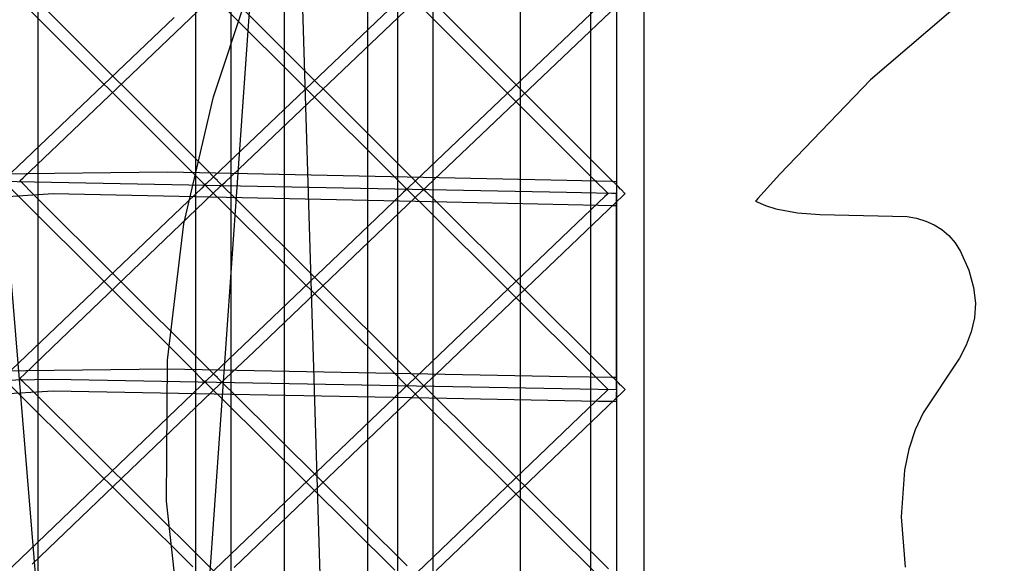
# Model space of a CAD drawing. Extents: x -1.87 to 2.02, y -1.45 to 3.07.
# Tile 20 of 59: x -1.03 to -0.63, y -0.94 to -0.72. Entities that reach past the tile are written whole.
import ezdxf

# ---------------------------------------------------------------- set-up
doc = ezdxf.new("R2010")
doc.units = 0

msp = doc.modelspace()

# ---------------------------------------------------------------- linework, layer by layer
at = {"layer": 'Layer 1', "color": 7, "linetype": 'CONTINUOUS'}
for p, q in [((-1.025359, -1.224739), (-1.025359, -0.10438)), ((-0.947185, -1.225274), (-0.947185, -0.107938)), ((-0.865406, -1.225809), (-0.865406, -0.111497)), ((-0.780024, -1.226345), (-0.780024, -0.115059)), ((-0.961599, -0.264704), (-0.961599, -1.422997)), ((-0.879819, -0.267815), (-0.879819, -1.382128)), ((-0.801642, -0.270953), (-0.801642, -1.382239)), ((-0.903089, -1.203063), (-0.927951, -0.395484)), ((-1.013136, -1.102135), (-1.06654, -0.45813)), ((-0.925662, -0.953436), (-0.925662, -0.535618)), ((-0.927827, -0.541105), (-0.94479, -0.783803)), ((-0.829992, -1.143427), (-0.829992, -0.546546)), ((-0.526638, -0.603971), (-0.688321, -0.742238)), ((-0.95438, -0.74921), (-0.931659, -0.680792)), ((-0.791134, -0.679692), (-0.791134, -1.380244)), ((-1.020225, -0.771248), (-0.951475, -0.705622)), ((-0.957664, -0.778206), (-1.027749, -0.70816)), ((-0.938442, -0.77301), (-0.86969, -0.707571)), ((-0.892032, -0.705819), (-0.892032, -1.123637)), ((-0.877366, -0.708241), (-0.888555, -0.71889)), ((-0.856703, -0.774765), (-0.788213, -0.709508)), ((-1.032895, -0.709808), (-0.962807, -0.779858)), ((-0.951116, -0.711743), (-0.881031, -0.7816)), ((-0.875884, -0.779944), (-0.945965, -0.710091)), ((-0.794441, -0.781631), (-0.864256, -0.711974)), ((-0.795884, -0.710177), (-0.807035, -0.720802)), ((-0.970331, -0.71698), (-1.03909, -0.782611)), ((-0.869303, -0.713726), (-0.799481, -0.78339)), ((-0.888555, -0.71889), (-0.957316, -0.784338)), ((-0.807035, -0.720802), (-0.875534, -0.786068)), ((-0.688321, -0.742238), (-0.725003, -0.780541)), ((-0.966425, -0.800611), (-0.95438, -0.74921)), ((-1.031414, -0.781927), (-1.020225, -0.771248)), ((-0.94963, -0.783659), (-0.938442, -0.77301)), ((-0.867853, -0.785389), (-0.856703, -0.774765)), ((-0.973014, -0.779673), (-1.073005, -0.780861)), ((-0.811259, -0.783093), (-0.973014, -0.779673)), ((-0.962807, -0.779858), (-0.958794, -0.78387)), ((-0.953656, -0.782212), (-0.957664, -0.778206)), ((-0.871876, -0.78394), (-0.875884, -0.779944)), ((-0.725003, -0.780541), (-0.73394, -0.790351)), ((-0.811361, -0.787896), (-1.040765, -0.783458)), ((-1.032728, -0.783183), (-1.032729, -0.783182)), ((-1.032729, -0.783182), (-1.032729, -0.783182)), ((-1.032729, -0.783182), (-1.032728, -0.783182)), ((-1.032728, -0.783182), (-1.032727, -0.783181)), ((-1.032727, -0.783184), (-1.032728, -0.783183)), ((-1.032727, -0.783181), (-1.032722, -0.783176)), ((-1.032723, -0.783188), (-1.032727, -0.783184)), ((-1.032703, -0.783208), (-1.032723, -0.783188)), ((-1.032722, -0.783176), (-1.032701, -0.783156)), ((-1.032621, -0.783289), (-1.032703, -0.783208)), ((-1.032701, -0.783156), (-1.032481, -0.782946)), ((-1.031764, -0.784144), (-1.032621, -0.783289)), ((-1.032481, -0.782946), (-1.031414, -0.781927)), ((-1.027754, -0.78814), (-1.031764, -0.784144)), ((-1.019717, -0.850708), (-0.95146, -0.785393)), ((-0.94479, -0.783803), (-0.98563, -1.368118)), ((-0.958073, -0.785071), (-0.959139, -0.786092)), ((-0.958794, -0.78387), (-0.957935, -0.784728)), ((-0.957854, -0.784862), (-0.958073, -0.785071)), ((-0.957935, -0.784728), (-0.957853, -0.78481)), ((-0.957833, -0.784842), (-0.957854, -0.784862)), ((-0.957853, -0.78481), (-0.957833, -0.78483)), ((-0.957838, -0.784835), (-0.957839, -0.784836)), ((-0.957839, -0.784836), (-0.957839, -0.784836)), ((-0.957839, -0.784836), (-0.957839, -0.784836)), ((-0.957839, -0.784836), (-0.957839, -0.784836)), ((-0.957839, -0.784836), (-0.957839, -0.784836)), ((-0.957839, -0.784836), (-0.957839, -0.784836)), ((-0.957839, -0.784836), (-0.957839, -0.784836)), ((-0.957839, -0.784836), (-0.957838, -0.784836)), ((-0.957316, -0.784338), (-0.957838, -0.784835)), ((-0.957838, -0.784836), (-0.957836, -0.784838)), ((-0.957836, -0.784838), (-0.957818, -0.784857)), ((-0.957833, -0.78483), (-0.957828, -0.784835)), ((-0.957828, -0.784837), (-0.957833, -0.784842)), ((-0.957828, -0.784835), (-0.957827, -0.784836)), ((-0.957827, -0.784836), (-0.957828, -0.784837)), ((-0.957827, -0.784836), (-0.957827, -0.784836)), ((-0.957827, -0.784836), (-0.957827, -0.784836)), ((-0.957827, -0.784836), (-0.957827, -0.784836)), ((-0.957818, -0.784857), (-0.95773, -0.784944)), ((-0.95773, -0.784944), (-0.956196, -0.786468)), ((-0.9528, -0.783068), (-0.953656, -0.782212)), ((-0.952719, -0.783149), (-0.9528, -0.783068)), ((-0.952699, -0.783169), (-0.952719, -0.783149)), ((-0.952694, -0.783173), (-0.952699, -0.783169)), ((-0.952693, -0.783174), (-0.952694, -0.783173)), ((-0.952693, -0.783175), (-0.952693, -0.783174)), ((-0.952679, -0.783189), (-0.952693, -0.783175)), ((-0.951228, -0.784639), (-0.952679, -0.783189)), ((-0.95146, -0.785393), (-0.950957, -0.784911)), ((-0.950986, -0.784882), (-0.951228, -0.784639)), ((-0.950962, -0.784905), (-0.950986, -0.784882)), ((-0.950958, -0.78491), (-0.950962, -0.784905)), ((-0.950957, -0.784911), (-0.950958, -0.78491)), ((-0.950957, -0.784911), (-0.950957, -0.784911)), ((-0.950957, -0.784911), (-0.950957, -0.784911)), ((-0.950957, -0.784911), (-0.950957, -0.784911)), ((-0.950957, -0.784911), (-0.950957, -0.784911)), ((-0.950957, -0.784911), (-0.950957, -0.784911)), ((-0.950957, -0.784911), (-0.950957, -0.784911)), ((-0.950945, -0.78491), (-0.950944, -0.784909)), ((-0.950945, -0.784911), (-0.950945, -0.78491)), ((-0.950944, -0.784912), (-0.950945, -0.784911)), ((-0.950945, -0.784911), (-0.950945, -0.784911)), ((-0.950945, -0.784911), (-0.950945, -0.784911)), ((-0.950944, -0.784909), (-0.950939, -0.784904)), ((-0.950939, -0.784917), (-0.950944, -0.784912)), ((-0.950939, -0.784904), (-0.950918, -0.784885)), ((-0.950919, -0.784936), (-0.950939, -0.784917)), ((-0.950838, -0.785017), (-0.950919, -0.784936)), ((-0.950918, -0.784885), (-0.950698, -0.784675)), ((-0.949981, -0.785869), (-0.950838, -0.785017)), ((-0.950698, -0.784675), (-0.94963, -0.783659)), ((-0.881031, -0.7816), (-0.877018, -0.785601)), ((-0.87102, -0.784793), (-0.871876, -0.78394)), ((-0.870939, -0.784874), (-0.87102, -0.784793)), ((-0.870919, -0.784893), (-0.870939, -0.784874)), ((-0.870915, -0.784898), (-0.870919, -0.784893)), ((-0.870914, -0.784899), (-0.870915, -0.784898)), ((-0.870913, -0.784899), (-0.870914, -0.784899)), ((-0.870899, -0.784913), (-0.870913, -0.784899)), ((-0.869442, -0.786367), (-0.870899, -0.784913)), ((-0.868918, -0.786403), (-0.867853, -0.785389)), ((-0.793077, -0.783478), (-0.811259, -0.783093)), ((-0.799481, -0.78339), (-0.79551, -0.787352)), ((-0.790421, -0.785642), (-0.794441, -0.781631)), ((-0.791415, -0.783513), (-0.793077, -0.783478)), ((-0.791074, -0.78352), (-0.791415, -0.783513)), ((-0.791084, -0.785994), (-0.791036, -0.783723)), ((-0.791042, -0.783521), (-0.791074, -0.78352)), ((-0.791034, -0.783521), (-0.791042, -0.783521)), ((-0.791036, -0.783723), (-0.791032, -0.783538)), ((-0.791032, -0.783521), (-0.791034, -0.783521)), ((-0.791032, -0.783523), (-0.791032, -0.783521)), ((-0.791032, -0.783521), (-0.791032, -0.783521)), ((-0.791032, -0.783521), (-0.791032, -0.783521)), ((-0.791032, -0.783521), (-0.791032, -0.783521)), ((-0.791032, -0.783521), (-0.791032, -0.783521)), ((-0.791032, -0.783521), (-0.791032, -0.783521)), ((-0.791032, -0.783521), (-0.791032, -0.783521)), ((-0.791032, -0.783521), (-0.791032, -0.783521)), ((-0.791032, -0.783521), (-0.791032, -0.783521)), ((-0.791032, -0.783538), (-0.791032, -0.783523)), ((-1.529537, -0.821732), (-1.019277, -0.788295)), ((-1.036869, -0.785838), (-1.032821, -0.789872)), ((-0.957673, -0.85798), (-1.027754, -0.78814)), ((-1.019277, -0.788295), (-0.859869, -0.791675)), ((-0.959139, -0.786092), (-0.970325, -0.796795)), ((-0.956196, -0.786468), (-0.955968, -0.786694)), ((-0.955968, -0.786694), (-0.955089, -0.787568)), ((-0.955089, -0.787568), (-0.951042, -0.79159)), ((-0.945971, -0.789855), (-0.949981, -0.785869)), ((-0.937934, -0.852255), (-0.869676, -0.787122)), ((-0.877364, -0.787816), (-0.888548, -0.798489)), ((-0.876297, -0.786799), (-0.877364, -0.787816)), ((-0.877018, -0.785601), (-0.876159, -0.786457)), ((-0.876078, -0.78659), (-0.876297, -0.786799)), ((-0.876159, -0.786457), (-0.876078, -0.786538)), ((-0.876078, -0.786538), (-0.876058, -0.786558)), ((-0.876058, -0.78657), (-0.876078, -0.78659)), ((-0.876058, -0.786558), (-0.876053, -0.786563)), ((-0.876053, -0.786566), (-0.876058, -0.78657)), ((-0.875534, -0.786068), (-0.876055, -0.786564)), ((-0.876055, -0.786564), (-0.876055, -0.786564)), ((-0.876055, -0.786564), (-0.876055, -0.786564)), ((-0.876055, -0.786564), (-0.876055, -0.786564)), ((-0.876055, -0.786564), (-0.876055, -0.786564)), ((-0.876055, -0.786564), (-0.876055, -0.786564)), ((-0.876055, -0.786564), (-0.876055, -0.786564)), ((-0.876055, -0.786564), (-0.876055, -0.786564)), ((-0.876055, -0.786564), (-0.876055, -0.786565)), ((-0.876055, -0.786565), (-0.87605, -0.78657)), ((-0.876053, -0.786563), (-0.876052, -0.786564)), ((-0.876052, -0.786565), (-0.876053, -0.786566)), ((-0.876052, -0.786564), (-0.876051, -0.786564)), ((-0.876051, -0.786564), (-0.876052, -0.786565)), ((-0.876051, -0.786564), (-0.876051, -0.786564)), ((-0.87605, -0.78657), (-0.876027, -0.786593)), ((-0.876027, -0.786593), (-0.875782, -0.786836)), ((-0.875782, -0.786836), (-0.874322, -0.78829)), ((-0.874322, -0.78829), (-0.874308, -0.788304)), ((-0.874308, -0.788304), (-0.874307, -0.788305)), ((-0.874307, -0.788305), (-0.874306, -0.788305)), ((-0.874306, -0.788305), (-0.874302, -0.78831)), ((-0.874302, -0.78831), (-0.874282, -0.788329)), ((-0.874282, -0.788329), (-0.874202, -0.788409)), ((-0.874202, -0.788409), (-0.873351, -0.789256)), ((-0.873351, -0.789256), (-0.86936, -0.793226)), ((-0.869676, -0.787122), (-0.86917, -0.786639)), ((-0.869198, -0.78661), (-0.869442, -0.786367)), ((-0.869175, -0.786634), (-0.869198, -0.78661)), ((-0.86917, -0.786638), (-0.869175, -0.786634)), ((-0.86917, -0.786639), (-0.86917, -0.786638)), ((-0.86917, -0.786639), (-0.86917, -0.786639)), ((-0.86917, -0.786639), (-0.86917, -0.786639)), ((-0.86917, -0.786639), (-0.86917, -0.786639)), ((-0.86917, -0.786639), (-0.86917, -0.786639)), ((-0.86917, -0.786639), (-0.86917, -0.786639)), ((-0.86917, -0.786639), (-0.86917, -0.786639)), ((-0.869165, -0.78664), (-0.869166, -0.786639)), ((-0.869166, -0.786639), (-0.869166, -0.786639)), ((-0.869166, -0.786639), (-0.869165, -0.786639)), ((-0.869165, -0.786639), (-0.869164, -0.786638)), ((-0.869161, -0.786643), (-0.869165, -0.78664)), ((-0.869164, -0.786638), (-0.869159, -0.786633)), ((-0.869144, -0.786661), (-0.869161, -0.786643)), ((-0.869159, -0.786633), (-0.869138, -0.786613)), ((-0.869066, -0.786738), (-0.869144, -0.786661)), ((-0.869138, -0.786613), (-0.868918, -0.786403)), ((-0.868227, -0.787573), (-0.869066, -0.786738)), ((-0.864256, -0.791523), (-0.868227, -0.787573)), ((-0.864216, -0.861455), (-0.788466, -0.789099)), ((-0.79318, -0.788281), (-0.811361, -0.787896)), ((-0.794819, -0.788525), (-0.795884, -0.789542)), ((-0.79551, -0.787352), (-0.79467, -0.78819)), ((-0.794599, -0.788315), (-0.794819, -0.788525)), ((-0.79467, -0.78819), (-0.794593, -0.788267)), ((-0.794578, -0.788295), (-0.794599, -0.788315)), ((-0.794593, -0.788267), (-0.794575, -0.788284)), ((-0.794573, -0.78829), (-0.794578, -0.788295)), ((-0.794575, -0.788284), (-0.794572, -0.788288)), ((-0.794572, -0.788289), (-0.794573, -0.78829)), ((-0.794572, -0.788288), (-0.794571, -0.788289)), ((-0.794571, -0.788289), (-0.794572, -0.788289)), ((-0.794571, -0.788289), (-0.794571, -0.788289)), ((-0.791517, -0.788316), (-0.79318, -0.788281)), ((-0.791177, -0.788323), (-0.791517, -0.788316)), ((-0.79122, -0.792335), (-0.791084, -0.785994)), ((-0.791145, -0.788324), (-0.791177, -0.788323)), ((-0.791137, -0.788324), (-0.791145, -0.788324)), ((-0.791135, -0.788324), (-0.791137, -0.788324)), ((-0.791134, -0.788324), (-0.791135, -0.788324)), ((-0.791134, -0.788325), (-0.791134, -0.788324)), ((-0.791134, -0.788324), (-0.791134, -0.788324)), ((-0.791134, -0.788324), (-0.791134, -0.788324)), ((-0.791134, -0.788324), (-0.791134, -0.788324)), ((-0.791134, -0.788324), (-0.791134, -0.788324)), ((-0.791134, -0.788324), (-0.791134, -0.788324)), ((-0.791134, -0.788324), (-0.791134, -0.788324)), ((-0.791134, -0.788324), (-0.791134, -0.788324)), ((-0.791134, -0.788345), (-0.791134, -0.788325)), ((-0.791134, -0.788467), (-0.791134, -0.788345)), ((-0.791134, -0.789989), (-0.791134, -0.788467)), ((-0.789552, -0.786509), (-0.790421, -0.785642)), ((-0.789329, -0.786732), (-0.789552, -0.786509)), ((-0.787801, -0.788256), (-0.789329, -0.786732)), ((-0.788466, -0.789099), (-0.787751, -0.788418)), ((-0.787714, -0.788343), (-0.787801, -0.788256)), ((-0.787751, -0.788418), (-0.787695, -0.788366)), ((-0.787695, -0.788361), (-0.787714, -0.788343)), ((-0.787694, -0.788363), (-0.787695, -0.788361)), ((-0.787695, -0.788366), (-0.787694, -0.788364)), ((-0.787693, -0.788363), (-0.787694, -0.788363)), ((-0.787694, -0.788364), (-0.787693, -0.788364)), ((-0.787693, -0.788364), (-0.787693, -0.788363)), ((-0.787693, -0.788363), (-0.787693, -0.788363)), ((-0.787693, -0.788363), (-0.787693, -0.788363)), ((-0.787693, -0.788363), (-0.787693, -0.788363)), ((-0.787693, -0.788363), (-0.787693, -0.788363)), ((-0.787693, -0.788363), (-0.787693, -0.788363)), ((-1.032821, -0.789872), (-0.962733, -0.859718)), ((-0.951042, -0.79159), (-0.880958, -0.861243)), ((-0.875893, -0.859502), (-0.945971, -0.789855)), ((-0.86936, -0.793226), (-0.799538, -0.862687)), ((-0.794441, -0.86098), (-0.864256, -0.791523)), ((-0.859869, -0.791675), (-0.79851, -0.792973)), ((-0.795884, -0.789542), (-0.807036, -0.800194)), ((-0.79851, -0.792973), (-0.792476, -0.793101)), ((-0.792476, -0.793101), (-0.791324, -0.793125)), ((-0.791324, -0.793125), (-0.791244, -0.793127)), ((-0.791244, -0.793127), (-0.791238, -0.793127)), ((-0.791238, -0.793127), (-0.791237, -0.793127)), ((-0.791237, -0.793127), (-0.791237, -0.793127)), ((-0.791237, -0.793127), (-0.791236, -0.793127)), ((-0.791236, -0.793112), (-0.791235, -0.793047)), ((-0.791236, -0.793126), (-0.791236, -0.793112)), ((-0.791236, -0.793127), (-0.791236, -0.793126)), ((-0.791236, -0.793127), (-0.791236, -0.793127)), ((-0.791236, -0.793127), (-0.791236, -0.793127)), ((-0.791236, -0.793127), (-0.791236, -0.793127)), ((-0.791236, -0.793127), (-0.791236, -0.793127)), ((-0.791236, -0.793127), (-0.791236, -0.793127)), ((-0.791235, -0.793047), (-0.79122, -0.792335)), ((-0.791134, -0.808741), (-0.791134, -0.789989)), ((-0.734843, -0.791352), (-0.734903, -0.791424)), ((-0.734903, -0.791424), (-0.730867, -0.793172)), ((-0.734773, -0.791275), (-0.734843, -0.791352)), ((-0.734496, -0.790967), (-0.734773, -0.791275)), ((-0.73394, -0.790351), (-0.734496, -0.790967)), ((-0.730867, -0.793172), (-0.726671, -0.794507)), ((-0.970325, -0.796795), (-1.039091, -0.862595)), ((-0.726671, -0.794507), (-0.717903, -0.796145)), ((-0.717903, -0.796145), (-0.708813, -0.796765)), ((-0.708813, -0.796765), (-0.673476, -0.797548)), ((-0.973032, -0.855738), (-0.966425, -0.800611)), ((-0.888548, -0.798489), (-0.957317, -0.864109)), ((-0.807036, -0.800194), (-0.875535, -0.865622)), ((-0.673476, -0.797548), (-0.669613, -0.798332)), ((-0.669613, -0.798332), (-0.66596, -0.799445)), ((-0.66596, -0.799445), (-0.662546, -0.800941)), ((-0.662546, -0.800941), (-0.659396, -0.802872)), ((-0.659396, -0.802872), (-0.656537, -0.805292)), ((-0.656537, -0.805292), (-0.653996, -0.808254)), ((-0.791134, -0.861111), (-0.791134, -0.808741)), ((-0.653996, -0.808254), (-0.651799, -0.811811)), ((-0.651799, -0.811811), (-0.648495, -0.819383)), ((-0.648495, -0.819383), (-0.646552, -0.826312)), ((-0.646552, -0.826312), (-0.64583, -0.832701)), ((-0.64583, -0.832701), (-0.646186, -0.838654)), ((-0.646186, -0.838654), (-0.647479, -0.844278)), ((-0.647479, -0.844278), (-0.649567, -0.84968)), ((-1.031219, -0.861714), (-1.019717, -0.850708)), ((-0.949435, -0.86323), (-0.937934, -0.852255)), ((-0.649567, -0.84968), (-0.65231, -0.854965)), ((-0.973453, -0.912823), (-0.973032, -0.855738)), ((-0.65231, -0.854965), (-0.666926, -0.877121)), ((-0.973026, -0.859487), (-1.072996, -0.860525)), ((-0.811271, -0.862481), (-0.973026, -0.859487)), ((-0.962733, -0.859718), (-0.958759, -0.863678)), ((-0.953662, -0.861977), (-0.957673, -0.85798)), ((-0.871882, -0.863487), (-0.875893, -0.859502)), ((-0.790421, -0.86498), (-0.794441, -0.86098)), ((-0.791134, -0.866997), (-0.791134, -0.861111)), ((-1.053478, -0.864164), (-1.019429, -0.863437)), ((-1.032729, -0.863159), (-1.032728, -0.863158)), ((-1.032728, -0.863159), (-1.032729, -0.863159)), ((-1.032729, -0.863159), (-1.032729, -0.863159)), ((-1.032728, -0.863158), (-1.032727, -0.863157)), ((-1.032725, -0.863163), (-1.032728, -0.863159)), ((-1.032727, -0.863157), (-1.032722, -0.863152)), ((-1.032707, -0.86318), (-1.032725, -0.863163)), ((-1.032722, -0.863152), (-1.032666, -0.863098)), ((-1.03263, -0.863257), (-1.032707, -0.86318)), ((-1.032666, -0.863098), (-1.03239, -0.862835)), ((-1.031788, -0.864093), (-1.03263, -0.863257)), ((-1.03239, -0.862835), (-1.031219, -0.861714)), ((-1.027806, -0.868052), (-1.031788, -0.864093)), ((-1.019429, -0.863437), (-0.791134, -0.867659)), ((-0.957935, -0.864711), (-0.958793, -0.865534)), ((-0.958759, -0.863678), (-0.957923, -0.864512)), ((-0.957853, -0.864632), (-0.957935, -0.864711)), ((-0.957923, -0.864512), (-0.957848, -0.864587)), ((-0.957833, -0.864613), (-0.957853, -0.864632)), ((-0.957848, -0.864587), (-0.957831, -0.864604)), ((-0.957838, -0.864607), (-0.957839, -0.864607)), ((-0.957839, -0.864607), (-0.957839, -0.864608)), ((-0.957839, -0.864608), (-0.957839, -0.864608)), ((-0.957839, -0.864608), (-0.957839, -0.864608)), ((-0.957839, -0.864608), (-0.957839, -0.864608)), ((-0.957839, -0.864608), (-0.957839, -0.864608)), ((-0.957839, -0.864608), (-0.957839, -0.864608)), ((-0.957839, -0.864608), (-0.957838, -0.864608)), ((-0.957317, -0.864109), (-0.957838, -0.864607)), ((-0.957838, -0.864608), (-0.957836, -0.86461)), ((-0.957836, -0.86461), (-0.957818, -0.864629)), ((-0.957828, -0.864609), (-0.957833, -0.864613)), ((-0.957831, -0.864604), (-0.957827, -0.864607)), ((-0.957827, -0.864608), (-0.957828, -0.864609)), ((-0.957827, -0.864607), (-0.957827, -0.864608)), ((-0.957827, -0.864608), (-0.957827, -0.864608)), ((-0.957827, -0.864608), (-0.957827, -0.864608)), ((-0.957818, -0.864629), (-0.95773, -0.864716)), ((-0.95773, -0.864716), (-0.956192, -0.866236)), ((-0.952804, -0.862831), (-0.953662, -0.861977)), ((-0.952723, -0.862913), (-0.952804, -0.862831)), ((-0.952703, -0.862932), (-0.952723, -0.862913)), ((-0.952698, -0.862937), (-0.952703, -0.862932)), ((-0.952697, -0.862938), (-0.952698, -0.862937)), ((-0.952697, -0.862939), (-0.952697, -0.862938)), ((-0.952683, -0.862953), (-0.952697, -0.862939)), ((-0.951229, -0.8644), (-0.952683, -0.862953)), ((-0.951725, -0.865408), (-0.951014, -0.864725)), ((-0.950986, -0.864642), (-0.951229, -0.8644)), ((-0.951014, -0.864725), (-0.950959, -0.864673)), ((-0.950962, -0.864665), (-0.950986, -0.864642)), ((-0.950958, -0.86467), (-0.950962, -0.864665)), ((-0.950959, -0.864673), (-0.950957, -0.864671)), ((-0.950957, -0.86467), (-0.950958, -0.86467)), ((-0.950957, -0.864671), (-0.950957, -0.86467)), ((-0.950957, -0.864671), (-0.950957, -0.864671)), ((-0.950957, -0.864671), (-0.950957, -0.864671)), ((-0.950957, -0.864671), (-0.950957, -0.864671)), ((-0.950957, -0.864671), (-0.950957, -0.864671)), ((-0.950957, -0.864671), (-0.950957, -0.864671)), ((-0.950957, -0.864671), (-0.950957, -0.864671)), ((-0.950945, -0.86467), (-0.950943, -0.864669)), ((-0.950945, -0.864671), (-0.950945, -0.86467)), ((-0.950945, -0.86467), (-0.950945, -0.86467)), ((-0.950941, -0.864675), (-0.950945, -0.864671)), ((-0.950945, -0.864671), (-0.950945, -0.864671)), ((-0.950943, -0.864669), (-0.950938, -0.864664)), ((-0.950923, -0.864692), (-0.950941, -0.864675)), ((-0.950938, -0.864664), (-0.950882, -0.86461)), ((-0.950846, -0.864769), (-0.950923, -0.864692)), ((-0.950882, -0.86461), (-0.950607, -0.864347)), ((-0.950005, -0.865602), (-0.950846, -0.864769)), ((-0.950607, -0.864347), (-0.949435, -0.86323)), ((-0.880958, -0.861243), (-0.876984, -0.865193)), ((-0.876984, -0.865193), (-0.876148, -0.866024)), ((-0.871025, -0.86434), (-0.871882, -0.863487)), ((-0.870943, -0.86442), (-0.871025, -0.86434)), ((-0.870923, -0.86444), (-0.870943, -0.86442)), ((-0.870919, -0.864445), (-0.870923, -0.86444)), ((-0.870918, -0.864446), (-0.870919, -0.864445)), ((-0.870917, -0.864447), (-0.870918, -0.864446)), ((-0.870903, -0.864461), (-0.870917, -0.864447)), ((-0.869443, -0.865911), (-0.870903, -0.864461)), ((-0.868207, -0.865267), (-0.864216, -0.861455)), ((-0.793089, -0.862818), (-0.811271, -0.862481)), ((-0.799538, -0.862687), (-0.795537, -0.866667)), ((-0.791426, -0.862848), (-0.793089, -0.862818)), ((-0.791086, -0.862855), (-0.791426, -0.862848)), ((-0.791089, -0.865329), (-0.791047, -0.863057)), ((-0.791054, -0.862855), (-0.791086, -0.862855)), ((-0.791046, -0.862856), (-0.791054, -0.862855)), ((-0.791047, -0.863057), (-0.791044, -0.862873)), ((-0.791044, -0.862856), (-0.791046, -0.862856)), ((-0.791044, -0.862858), (-0.791044, -0.862856)), ((-0.791044, -0.862856), (-0.791044, -0.862856)), ((-0.791044, -0.862856), (-0.791044, -0.862856)), ((-0.791044, -0.862856), (-0.791044, -0.862856)), ((-0.791044, -0.862856), (-0.791044, -0.862856)), ((-0.791044, -0.862856), (-0.791044, -0.862856)), ((-0.791044, -0.862856), (-0.791044, -0.862856)), ((-0.791044, -0.862856), (-0.791044, -0.862856)), ((-0.791044, -0.862856), (-0.791044, -0.862856)), ((-0.791044, -0.862873), (-0.791044, -0.862858)), ((-0.789552, -0.865844), (-0.790421, -0.86498)), ((-1.52958, -0.89749), (-1.019295, -0.868234)), ((-1.036867, -0.865817), (-1.032822, -0.869838)), ((-0.957725, -0.937705), (-1.027806, -0.868052)), ((-1.027765, -0.938372), (-0.951725, -0.865408)), ((-1.019295, -0.868234), (-0.859857, -0.871191)), ((-0.958793, -0.865534), (-0.962803, -0.869382)), ((-0.956192, -0.866236), (-0.955965, -0.866461)), ((-0.955965, -0.866461), (-0.955088, -0.86733)), ((-0.955088, -0.86733), (-0.951043, -0.87134)), ((-0.946022, -0.86955), (-0.950005, -0.865602)), ((-0.945982, -0.939685), (-0.869941, -0.866922)), ((-0.877017, -0.867043), (-0.881027, -0.870881)), ((-0.876159, -0.866222), (-0.877017, -0.867043)), ((-0.876077, -0.866144), (-0.876159, -0.866222)), ((-0.876148, -0.866024), (-0.876072, -0.866099)), ((-0.876057, -0.866125), (-0.876077, -0.866144)), ((-0.876072, -0.866099), (-0.876055, -0.866116)), ((-0.876053, -0.866121), (-0.876057, -0.866125)), ((-0.875535, -0.865622), (-0.876055, -0.866119)), ((-0.876055, -0.866116), (-0.876052, -0.866119)), ((-0.876055, -0.866119), (-0.876055, -0.866119)), ((-0.876055, -0.866119), (-0.876055, -0.866119)), ((-0.876055, -0.866119), (-0.876055, -0.866119)), ((-0.876055, -0.866119), (-0.876055, -0.866119)), ((-0.876055, -0.866119), (-0.876055, -0.866119)), ((-0.876055, -0.866119), (-0.876055, -0.866119)), ((-0.876055, -0.866119), (-0.876055, -0.866119)), ((-0.876055, -0.866119), (-0.876055, -0.86612)), ((-0.876055, -0.86612), (-0.87605, -0.866125)), ((-0.876052, -0.86612), (-0.876053, -0.866121)), ((-0.876052, -0.866119), (-0.876051, -0.866119)), ((-0.876051, -0.866119), (-0.876052, -0.86612)), ((-0.876051, -0.866119), (-0.876051, -0.866119)), ((-0.87605, -0.866125), (-0.876027, -0.866148)), ((-0.876027, -0.866148), (-0.875782, -0.866391)), ((-0.875782, -0.866391), (-0.874318, -0.867841)), ((-0.874318, -0.867841), (-0.874304, -0.867855)), ((-0.874304, -0.867855), (-0.874303, -0.867856)), ((-0.874303, -0.867856), (-0.874302, -0.867857)), ((-0.874302, -0.867857), (-0.874298, -0.867861)), ((-0.874298, -0.867861), (-0.874278, -0.86788)), ((-0.874278, -0.86788), (-0.874198, -0.86796)), ((-0.874198, -0.86796), (-0.873347, -0.868805)), ((-0.873347, -0.868805), (-0.869356, -0.872764)), ((-0.869941, -0.866922), (-0.869227, -0.866237)), ((-0.869198, -0.866154), (-0.869443, -0.865911)), ((-0.869227, -0.866237), (-0.869172, -0.866184)), ((-0.869175, -0.866177), (-0.869198, -0.866154)), ((-0.86917, -0.866182), (-0.869175, -0.866177)), ((-0.869172, -0.866184), (-0.86917, -0.866183)), ((-0.86917, -0.866183), (-0.86917, -0.866182)), ((-0.86917, -0.866182), (-0.86917, -0.866182)), ((-0.86917, -0.866182), (-0.86917, -0.866182)), ((-0.86917, -0.866182), (-0.86917, -0.866182)), ((-0.86917, -0.866182), (-0.86917, -0.866182)), ((-0.86917, -0.866182), (-0.86917, -0.866182)), ((-0.86917, -0.866182), (-0.86917, -0.866182)), ((-0.86917, -0.866182), (-0.86917, -0.866182)), ((-0.869165, -0.866183), (-0.869166, -0.866182)), ((-0.869166, -0.866182), (-0.869166, -0.866182)), ((-0.869166, -0.866182), (-0.869165, -0.866182)), ((-0.869165, -0.866181), (-0.86916, -0.866177)), ((-0.869165, -0.866182), (-0.869165, -0.866181)), ((-0.869162, -0.866186), (-0.869165, -0.866183)), ((-0.869145, -0.866203), (-0.869162, -0.866186)), ((-0.86916, -0.866177), (-0.86914, -0.866158)), ((-0.869069, -0.866279), (-0.869145, -0.866203)), ((-0.86914, -0.866158), (-0.86906, -0.866081)), ((-0.868234, -0.867107), (-0.869069, -0.866279)), ((-0.86906, -0.866081), (-0.868207, -0.865267)), ((-0.864271, -0.871039), (-0.868234, -0.867107)), ((-0.864216, -0.940989), (-0.788465, -0.868429)), ((-0.795535, -0.868551), (-0.799533, -0.87238)), ((-0.795537, -0.866667), (-0.794679, -0.867519)), ((-0.794679, -0.867731), (-0.795535, -0.868551)), ((-0.794679, -0.867519), (-0.794598, -0.867601)), ((-0.794597, -0.867652), (-0.794679, -0.867731)), ((-0.794598, -0.867601), (-0.794577, -0.867621)), ((-0.794577, -0.867633), (-0.794597, -0.867652)), ((-0.794577, -0.867621), (-0.794573, -0.867626)), ((-0.794572, -0.867629), (-0.794577, -0.867633)), ((-0.794573, -0.867626), (-0.794571, -0.867627)), ((-0.794571, -0.867627), (-0.794572, -0.867629)), ((-0.794571, -0.867627), (-0.794571, -0.867627)), ((-0.794571, -0.867627), (-0.794571, -0.867627)), ((-0.794571, -0.867627), (-0.794571, -0.867627)), ((-0.791206, -0.87167), (-0.791089, -0.865329)), ((-0.791134, -0.867535), (-0.791134, -0.866997)), ((-0.791134, -0.867645), (-0.791134, -0.867535)), ((-0.791134, -0.867655), (-0.791134, -0.867645)), ((-0.791134, -0.867658), (-0.791134, -0.867655)), ((-0.791134, -0.867659), (-0.791134, -0.867658)), ((-0.791134, -0.867659), (-0.791134, -0.867659)), ((-0.791134, -0.867659), (-0.791134, -0.867659)), ((-0.791134, -0.867659), (-0.791134, -0.867659)), ((-0.791134, -0.867659), (-0.791134, -0.867659)), ((-0.789329, -0.866066), (-0.789552, -0.865844)), ((-0.787801, -0.867583), (-0.789329, -0.866066)), ((-0.788465, -0.868429), (-0.78775, -0.867745)), ((-0.787714, -0.867669), (-0.787801, -0.867583)), ((-0.78775, -0.867745), (-0.787695, -0.867692)), ((-0.787695, -0.867688), (-0.787714, -0.867669)), ((-0.787694, -0.86769), (-0.787695, -0.867688)), ((-0.787695, -0.867692), (-0.787694, -0.867691)), ((-0.787694, -0.867691), (-0.787693, -0.86769)), ((-0.787693, -0.86769), (-0.787694, -0.86769)), ((-0.787693, -0.86769), (-0.787693, -0.86769)), ((-0.787693, -0.86769), (-0.787693, -0.86769)), ((-0.787693, -0.86769), (-0.787693, -0.86769)), ((-0.787693, -0.86769), (-0.787693, -0.86769)), ((-0.787693, -0.86769), (-0.787693, -0.86769)), ((-0.787693, -0.86769), (-0.787693, -0.86769)), ((-0.962803, -0.869382), (-1.038841, -0.942341)), ((-1.032822, -0.869838), (-0.962738, -0.939494)), ((-0.881027, -0.870881), (-0.957064, -0.943636)), ((-0.951043, -0.87134), (-0.880962, -0.940807)), ((-0.875945, -0.93901), (-0.946022, -0.86955)), ((-0.799533, -0.87238), (-0.875283, -0.944934)), ((-0.869356, -0.872764), (-0.799537, -0.942038)), ((-0.794459, -0.940309), (-0.864271, -0.871039)), ((-0.859857, -0.871191), (-0.798495, -0.872327)), ((-0.798495, -0.872327), (-0.79246, -0.872439)), ((-0.79246, -0.872439), (-0.791308, -0.87246)), ((-0.791308, -0.87246), (-0.791228, -0.872462)), ((-0.791228, -0.872462), (-0.791222, -0.872462)), ((-0.791222, -0.872462), (-0.791221, -0.872462)), ((-0.791221, -0.87246), (-0.79122, -0.872447)), ((-0.791221, -0.872461), (-0.791221, -0.87246)), ((-0.791221, -0.872462), (-0.791221, -0.872461)), ((-0.791221, -0.872462), (-0.791221, -0.872462)), ((-0.791221, -0.872462), (-0.791221, -0.872462)), ((-0.791221, -0.872462), (-0.791221, -0.872462)), ((-0.791221, -0.872462), (-0.791221, -0.872462)), ((-0.791221, -0.872462), (-0.791221, -0.872462)), ((-0.791221, -0.872462), (-0.791221, -0.872462)), ((-0.79122, -0.872447), (-0.791219, -0.872382)), ((-0.791219, -0.872382), (-0.791206, -0.87167)), ((-0.666926, -0.877121), (-0.67021, -0.883973)), ((-0.67021, -0.883973), (-0.672747, -0.89175)), ((-0.672747, -0.89175), (-0.674536, -0.900311)), ((-0.674536, -0.900311), (-0.675871, -0.919216)), ((-0.966943, -0.970101), (-0.973453, -0.912823)), ((-0.675871, -0.919216), (-0.674216, -0.939557)), ((-0.953687, -0.941719), (-0.957725, -0.937705))]:
    msp.add_line(p, q, dxfattribs=at)

doc.saveas('drawing.dxf')
